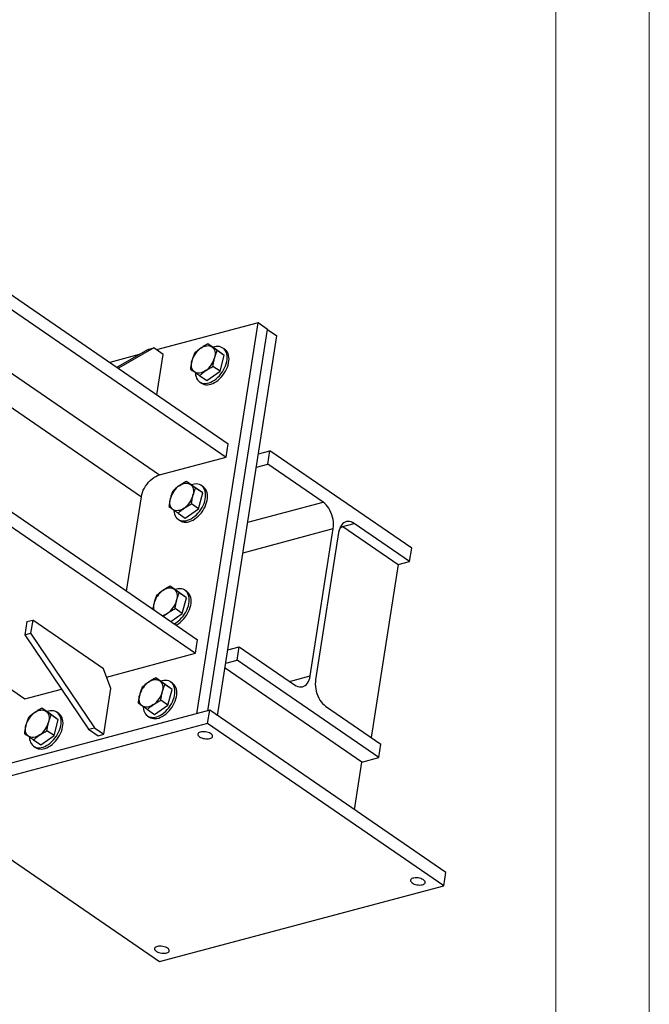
# Model space of a CAD drawing. Header units: millimetres. Extents: x 0 to 841, y 0 to 594.
# Tile 70 of 95: x 807 to 841, y 215 to 268. Entities that reach past the tile are written whole.
import ezdxf

# ---------------------------------------------------------------- set-up
doc = ezdxf.new("R2010")
doc.units = ezdxf.units.MM
doc.layers.add('TRAIT-FORT', color=4, linetype='Continuous', lineweight=25)

msp = doc.modelspace()

# ---------------------------------------------------------------- linework, layer by layer
at = {"color": 7, "linetype": 'Continuous', "lineweight": 18}
for p, q in [((841, 594), (841, 0)), ((836, 589), (836, 5))]:
    msp.add_line(p, q, dxfattribs=at)
at = {"layer": 'TRAIT-FORT', "color": 4, "linetype": 'Continuous', "lineweight": 25}
for p, q in [((737.959, 300.189), (818.441, 244.873)), ((737.846, 299.47), (818.329, 244.154)), ((737.365, 296.391), (814.755, 243.2)), ((736.315, 289.681), (816.798, 234.364)), ((736.203, 288.961), (816.685, 233.645)), ((730.055, 284.461), (807.541, 231.205)), ((799.301, 251.987), (813.784, 242.033)), ((820.038, 251.351), (814.602, 249.9)), ((816.763, 230.408), (820.038, 251.351)), ((820.545, 251.003), (820.038, 251.351)), ((817.348, 230.564), (820.545, 251.003)), ((817.868, 230.301), (821.051, 250.655)), ((820.545, 251.003), (821.051, 250.655)), ((817.732, 249.959), (817.351, 250.221)), ((813.665, 249.65), (812.099, 249.232)), ((814.143, 249.925), (812.48, 248.97)), ((814.448, 250.006), (812.555, 248.919)), ((814.143, 249.925), (814.448, 250.006)), ((814.954, 249.658), (814.448, 250.006)), ((814.617, 247.501), (814.954, 249.658)), ((818.225, 249.607), (817.732, 249.959)), ((818.225, 249.607), (817.844, 249.869)), ((818.003, 248.758), (818.225, 249.607)), ((818.254, 249.934), (818.152, 250.004)), ((816.905, 248.524), (817.286, 248.262)), ((817.286, 248.262), (818.003, 248.758)), ((818.003, 248.758), (817.622, 249.02)), ((816.906, 248.19), (817.007, 248.121)), ((818.329, 244.154), (818.441, 244.873)), ((820.063, 244.34), (820.673, 244.502)), ((820.56, 243.783), (820.673, 244.502)), ((828.268, 239.282), (820.673, 244.502)), ((814.755, 243.2), (818.329, 244.154)), ((819.951, 243.62), (820.56, 243.783)), ((823.529, 241.743), (820.56, 243.783)), ((816.579, 242.591), (816.198, 242.853)), ((817.073, 242.239), (816.579, 242.591)), ((817.073, 242.239), (816.692, 242.501)), ((816.85, 241.39), (817.073, 242.239)), ((817.101, 242.566), (817, 242.635)), ((812.993, 236.979), (813.784, 242.033)), ((819.489, 240.665), (823.529, 241.743)), ((815.753, 241.156), (816.134, 240.894)), ((816.134, 240.894), (816.85, 241.39)), ((816.85, 241.39), (816.469, 241.652)), ((815.754, 240.822), (815.855, 240.753)), ((824.438, 240.403), (825.187, 240.603)), ((828.155, 238.563), (825.187, 240.603)), ((819.234, 239.037), (824.064, 240.326)), ((822.829, 232.431), (824.064, 240.326)), ((824.355, 240.126), (823.121, 232.231)), ((824.414, 240.347), (824.577, 240.441)), ((824.438, 240.403), (824.577, 240.441)), ((824.577, 240.441), (827.546, 238.4)), ((828.155, 238.563), (828.268, 239.282)), ((827.546, 238.4), (828.155, 238.563)), ((827.546, 238.4), (826.097, 229.136)), ((815.701, 236.977), (815.32, 237.239)), ((816.195, 236.625), (815.701, 236.977)), ((816.223, 236.952), (816.122, 237.021)), ((816.195, 236.625), (815.814, 236.887)), ((815.972, 235.776), (816.195, 236.625)), ((815.972, 235.776), (815.591, 236.038)), ((807.657, 235.342), (807.547, 234.64)), ((807.657, 235.342), (807.962, 235.423)), ((807.962, 235.423), (807.852, 234.722)), ((811.759, 232.814), (807.962, 235.423)), ((815.36, 235.352), (815.972, 235.776)), ((807.547, 234.64), (807.852, 234.722)), ((807.547, 234.64), (810.961, 229.574)), ((807.852, 234.722), (811.265, 229.656)), ((816.685, 233.645), (816.798, 234.364)), ((818.42, 233.831), (819.03, 233.994)), ((818.917, 233.275), (819.03, 233.994)), ((819.03, 233.994), (821.998, 231.954)), ((811.925, 232.375), (816.685, 233.645)), ((818.307, 233.112), (818.917, 233.275)), ((826.512, 228.055), (818.917, 233.275)), ((812.156, 231.764), (811.759, 232.814)), ((825.597, 227.811), (818.266, 232.849)), ((814.933, 232.065), (814.552, 232.327)), ((821.73, 232.138), (822.829, 232.431)), ((807.541, 231.205), (809.509, 231.73)), ((811.772, 229.308), (812.156, 231.764)), ((815.427, 231.713), (814.933, 232.065)), ((815.427, 231.713), (815.046, 231.975)), ((815.204, 230.864), (815.427, 231.713)), ((815.455, 232.04), (815.354, 232.109)), ((815.204, 230.864), (814.823, 231.126)), ((817.446, 230.59), (802.206, 226.523)), ((808.837, 230.438), (808.456, 230.7)), ((814.107, 230.63), (814.488, 230.368)), ((814.488, 230.368), (815.204, 230.864)), ((817.336, 229.889), (817.446, 230.59)), ((830.104, 221.891), (817.446, 230.59)), ((823.656, 230.814), (826.624, 228.774)), ((809.331, 230.086), (808.837, 230.438)), ((809.331, 230.086), (808.95, 230.348)), ((809.108, 229.237), (809.331, 230.086)), ((809.359, 230.413), (809.258, 230.482)), ((814.108, 230.296), (814.209, 230.227)), ((817.336, 229.889), (802.096, 225.821)), ((810.961, 229.574), (811.265, 229.656)), ((810.961, 229.574), (811.467, 229.226)), ((811.265, 229.656), (811.772, 229.308)), ((829.994, 221.189), (817.336, 229.889)), ((808.011, 229.003), (808.392, 228.741)), ((808.392, 228.741), (809.108, 229.237)), ((809.108, 229.237), (808.727, 229.499)), ((811.467, 229.226), (811.772, 229.308)), ((808.012, 228.669), (808.113, 228.6)), ((826.512, 228.055), (826.624, 228.774)), ((825.597, 227.811), (826.512, 228.055)), ((825.199, 225.262), (825.597, 227.811)), ((802.096, 225.821), (814.754, 217.121)), ((829.994, 221.189), (830.104, 221.891)), ((814.754, 217.121), (829.994, 221.189))]:
    msp.add_line(p, q, dxfattribs=at)
at = {"layer": 'TRAIT-FORT', "color": 4, "linetype": 'Continuous', "lineweight": 25, "flags": 128}
for points in [[(816.963, 249.993), (817.046, 250.044), (817.129, 250.084), (817.211, 250.112), (817.292, 250.128), (817.369, 250.131), (817.442, 250.121), (817.509, 250.099), (817.568, 250.065)], [(816.678, 248.679), (816.679, 248.652), (816.69, 248.554), (816.713, 248.463), (816.746, 248.38), (816.789, 248.307), (816.842, 248.244), (816.904, 248.192), (816.974, 248.152), (817.051, 248.124), (817.134, 248.109), (817.223, 248.107), (817.315, 248.118), (817.411, 248.141), (817.508, 248.177), (817.605, 248.225), (817.701, 248.285), (817.795, 248.354), (817.885, 248.434), (817.971, 248.522), (818.051, 248.618), (818.125, 248.72), (818.19, 248.827), (818.247, 248.937), (818.295, 249.05), (818.332, 249.163), (818.359, 249.275), (818.376, 249.385), (818.381, 249.491), (818.375, 249.592), (818.358, 249.687), (818.33, 249.773), (818.292, 249.852), (818.244, 249.92), (818.187, 249.977), (818.121, 250.023), (818.047, 250.057), (817.967, 250.079), (817.881, 250.087), (817.79, 250.083), (817.696, 250.066), (817.613, 250.041)], [(817.007, 248.121), (817.075, 248.083), (817.152, 248.055), (817.235, 248.04), (817.324, 248.038), (817.417, 248.048), (817.512, 248.072), (817.609, 248.108), (817.706, 248.156), (817.802, 248.215), (817.896, 248.285), (817.987, 248.364), (818.073, 248.453), (818.153, 248.548), (818.226, 248.65), (818.291, 248.757), (818.348, 248.868), (818.396, 248.98), (818.434, 249.093), (818.461, 249.205), (818.477, 249.315), (818.482, 249.421), (818.476, 249.522), (818.459, 249.617), (818.432, 249.704), (818.394, 249.782), (818.346, 249.85), (818.288, 249.908), (818.254, 249.934)], [(817.568, 250.065), (817.62, 250.019), (817.663, 249.963), (817.696, 249.897), (817.719, 249.822), (817.732, 249.74), (817.733, 249.652), (817.724, 249.56), (817.704, 249.465)], [(816.629, 248.721), (816.578, 248.766), (816.535, 248.822), (816.502, 248.889), (816.479, 248.963), (816.466, 249.045), (816.465, 249.133), (816.474, 249.226), (816.494, 249.321)], [(817.234, 248.792), (817.152, 248.741), (817.069, 248.702), (816.987, 248.674), (816.906, 248.658), (816.829, 248.655), (816.756, 248.664), (816.689, 248.686), (816.629, 248.721)], [(813.784, 242.033), (813.808, 242.149), (813.843, 242.266), (813.89, 242.383), (813.947, 242.498), (814.014, 242.61), (814.089, 242.716), (814.172, 242.816), (814.261, 242.907), (814.355, 242.989), (814.453, 243.06), (814.554, 243.12), (814.655, 243.166), (814.755, 243.2)], [(815.526, 241.311), (815.527, 241.284), (815.538, 241.186), (815.56, 241.095), (815.593, 241.012), (815.637, 240.939), (815.689, 240.876), (815.751, 240.824), (815.821, 240.784), (815.898, 240.756), (815.982, 240.741), (816.07, 240.739), (816.163, 240.75), (816.258, 240.773), (816.355, 240.809), (816.452, 240.857), (816.549, 240.916), (816.643, 240.986), (816.733, 241.066), (816.819, 241.154), (816.899, 241.25), (816.972, 241.352), (817.038, 241.459), (817.095, 241.569), (817.142, 241.681), (817.18, 241.794), (817.207, 241.907), (817.223, 242.017), (817.229, 242.123), (817.223, 242.224), (817.206, 242.318), (817.178, 242.405), (817.14, 242.483), (817.092, 242.552), (817.035, 242.609), (816.969, 242.655), (816.895, 242.689), (816.814, 242.71), (816.728, 242.719), (816.638, 242.715), (816.543, 242.698), (816.461, 242.673)], [(815.811, 242.625), (815.893, 242.676), (815.976, 242.716), (816.059, 242.744), (816.139, 242.759), (816.217, 242.763), (816.289, 242.753), (816.356, 242.731), (816.416, 242.697)], [(815.855, 240.753), (815.922, 240.714), (816, 240.687), (816.083, 240.672), (816.172, 240.669), (816.264, 240.68), (816.36, 240.704), (816.457, 240.74), (816.554, 240.787), (816.65, 240.847), (816.744, 240.917), (816.834, 240.996), (816.92, 241.084), (817, 241.18), (817.074, 241.282), (817.139, 241.389), (817.196, 241.499), (817.244, 241.612), (817.281, 241.725), (817.308, 241.837), (817.325, 241.947), (817.33, 242.053), (817.324, 242.154), (817.307, 242.249), (817.279, 242.336), (817.241, 242.414), (817.193, 242.482), (817.136, 242.539), (817.101, 242.566)], [(816.416, 242.697), (816.468, 242.651), (816.511, 242.595), (816.544, 242.529), (816.567, 242.454), (816.579, 242.372), (816.581, 242.284), (816.571, 242.192), (816.551, 242.096)], [(815.477, 241.352), (815.425, 241.398), (815.382, 241.454), (815.349, 241.52), (815.326, 241.595), (815.314, 241.677), (815.312, 241.765), (815.322, 241.858), (815.342, 241.953)], [(824.064, 240.326), (824.077, 240.443), (824.08, 240.566), (824.072, 240.692), (824.055, 240.82), (824.027, 240.947), (823.99, 241.072), (823.945, 241.193), (823.891, 241.308), (823.829, 241.416), (823.761, 241.515), (823.688, 241.603), (823.61, 241.679), (823.529, 241.743)], [(816.082, 241.424), (816, 241.373), (815.917, 241.333), (815.834, 241.305), (815.754, 241.29), (815.676, 241.287), (815.604, 241.296), (815.537, 241.318), (815.477, 241.352)], [(825.187, 240.603), (825.103, 240.653), (825.019, 240.688), (824.935, 240.708), (824.852, 240.713), (824.772, 240.702), (824.696, 240.677), (824.625, 240.636), (824.56, 240.581), (824.502, 240.512), (824.452, 240.431), (824.411, 240.339), (824.378, 240.236), (824.355, 240.126)], [(814.933, 237.011), (815.015, 237.062), (815.098, 237.102), (815.181, 237.13), (815.261, 237.146), (815.339, 237.149), (815.411, 237.139), (815.478, 237.117), (815.538, 237.083)], [(815.538, 237.083), (815.59, 237.037), (815.633, 236.981), (815.666, 236.915), (815.689, 236.84), (815.701, 236.758), (815.703, 236.67), (815.693, 236.578), (815.673, 236.482)], [(815.543, 235.227), (815.574, 235.243), (815.671, 235.303), (815.765, 235.372), (815.855, 235.452), (815.941, 235.54), (816.021, 235.636), (816.094, 235.738), (816.16, 235.845), (816.217, 235.955), (816.264, 236.068), (816.302, 236.181), (816.329, 236.293), (816.345, 236.403), (816.351, 236.509), (816.345, 236.61), (816.328, 236.704), (816.3, 236.791), (816.262, 236.869), (816.214, 236.938), (816.157, 236.995), (816.091, 237.041), (816.017, 237.075), (815.936, 237.097), (815.85, 237.105), (815.76, 237.101), (815.665, 237.084), (815.583, 237.059)], [(815.645, 235.157), (815.676, 235.174), (815.772, 235.233), (815.866, 235.303), (815.956, 235.382), (816.042, 235.471), (816.122, 235.566), (816.196, 235.668), (816.261, 235.775), (816.318, 235.885), (816.366, 235.998), (816.403, 236.111), (816.43, 236.223), (816.447, 236.333), (816.452, 236.439), (816.446, 236.54), (816.429, 236.635), (816.401, 236.722), (816.363, 236.8), (816.315, 236.868), (816.258, 236.926), (816.223, 236.952)], [(813.879, 230.785), (813.881, 230.758), (813.892, 230.66), (813.914, 230.569), (813.947, 230.486), (813.99, 230.413), (814.043, 230.35), (814.105, 230.298), (814.175, 230.258), (814.252, 230.23), (814.336, 230.215), (814.424, 230.213), (814.517, 230.224), (814.612, 230.247), (814.709, 230.283), (814.806, 230.331), (814.902, 230.39), (814.996, 230.46), (815.087, 230.54), (815.173, 230.628), (815.253, 230.724), (815.326, 230.826), (815.392, 230.933), (815.449, 231.043), (815.496, 231.155), (815.534, 231.268), (815.561, 231.381), (815.577, 231.491), (815.582, 231.597), (815.577, 231.698), (815.56, 231.792), (815.532, 231.879), (815.494, 231.957), (815.446, 232.026), (815.388, 232.083), (815.322, 232.129), (815.249, 232.163), (815.168, 232.184), (815.082, 232.193), (814.991, 232.189), (814.897, 232.172), (814.814, 232.147)], [(814.165, 232.099), (814.247, 232.15), (814.33, 232.19), (814.413, 232.218), (814.493, 232.233), (814.571, 232.237), (814.643, 232.227), (814.71, 232.205), (814.77, 232.171)], [(814.77, 232.171), (814.822, 232.125), (814.864, 232.069), (814.898, 232.003), (814.921, 231.928), (814.933, 231.846), (814.935, 231.758), (814.925, 231.666), (814.905, 231.57)], [(821.998, 231.954), (822.081, 231.904), (822.166, 231.869), (822.25, 231.849), (822.332, 231.844), (822.412, 231.855), (822.488, 231.88), (822.559, 231.921), (822.624, 231.976), (822.682, 232.045), (822.732, 232.126), (822.774, 232.218), (822.807, 232.321), (822.829, 232.431)], [(823.121, 232.231), (823.108, 232.114), (823.105, 231.991), (823.112, 231.865), (823.13, 231.737), (823.157, 231.61), (823.194, 231.485), (823.24, 231.364), (823.294, 231.249), (823.355, 231.141), (823.423, 231.042), (823.497, 230.954), (823.575, 230.878), (823.656, 230.814)], [(814.209, 230.227), (814.276, 230.188), (814.353, 230.161), (814.437, 230.146), (814.525, 230.143), (814.618, 230.154), (814.713, 230.178), (814.81, 230.214), (814.908, 230.261), (815.004, 230.321), (815.098, 230.391), (815.188, 230.47), (815.274, 230.558), (815.354, 230.654), (815.427, 230.756), (815.493, 230.863), (815.55, 230.973), (815.597, 231.086), (815.635, 231.199), (815.662, 231.311), (815.678, 231.421), (815.684, 231.527), (815.678, 231.628), (815.661, 231.723), (815.633, 231.81), (815.595, 231.888), (815.547, 231.956), (815.49, 232.013), (815.455, 232.04)], [(813.831, 230.826), (813.779, 230.872), (813.736, 230.928), (813.703, 230.994), (813.68, 231.069), (813.668, 231.151), (813.666, 231.239), (813.675, 231.332), (813.695, 231.427)], [(808.069, 230.472), (808.151, 230.523), (808.234, 230.563), (808.317, 230.591), (808.397, 230.606), (808.475, 230.61), (808.547, 230.6), (808.614, 230.578), (808.674, 230.544)], [(814.436, 230.898), (814.354, 230.847), (814.271, 230.807), (814.188, 230.779), (814.108, 230.764), (814.03, 230.761), (813.958, 230.77), (813.891, 230.792), (813.831, 230.826)], [(807.783, 229.158), (807.785, 229.131), (807.796, 229.033), (807.818, 228.942), (807.851, 228.859), (807.895, 228.786), (807.947, 228.723), (808.009, 228.671), (808.079, 228.631), (808.156, 228.603), (808.24, 228.588), (808.328, 228.586), (808.421, 228.597), (808.516, 228.62), (808.613, 228.656), (808.71, 228.704), (808.807, 228.763), (808.901, 228.833), (808.991, 228.913), (809.077, 229.001), (809.157, 229.097), (809.23, 229.199), (809.296, 229.306), (809.353, 229.416), (809.4, 229.528), (809.438, 229.641), (809.465, 229.754), (809.481, 229.864), (809.486, 229.97), (809.481, 230.071), (809.464, 230.165), (809.436, 230.252), (809.398, 230.33), (809.35, 230.399), (809.292, 230.456), (809.226, 230.502), (809.153, 230.536), (809.072, 230.557), (808.986, 230.566), (808.895, 230.562), (808.801, 230.545), (808.719, 230.52)], [(808.113, 228.6), (808.18, 228.561), (808.258, 228.534), (808.341, 228.519), (808.43, 228.516), (808.522, 228.527), (808.617, 228.551), (808.714, 228.587), (808.812, 228.634), (808.908, 228.694), (809.002, 228.764), (809.092, 228.843), (809.178, 228.931), (809.258, 229.027), (809.332, 229.129), (809.397, 229.236), (809.454, 229.346), (809.502, 229.459), (809.539, 229.572), (809.566, 229.684), (809.582, 229.794), (809.588, 229.9), (809.582, 230.001), (809.565, 230.096), (809.537, 230.183), (809.499, 230.261), (809.451, 230.329), (809.394, 230.386), (809.359, 230.413)], [(808.674, 230.544), (808.726, 230.498), (808.769, 230.442), (808.802, 230.376), (808.825, 230.301), (808.837, 230.219), (808.839, 230.131), (808.829, 230.039), (808.809, 229.943)], [(807.735, 229.199), (807.683, 229.245), (807.64, 229.301), (807.607, 229.367), (807.584, 229.442), (807.572, 229.524), (807.57, 229.612), (807.58, 229.705), (807.6, 229.8)], [(808.34, 229.271), (808.258, 229.22), (808.175, 229.18), (808.092, 229.152), (808.012, 229.137), (807.934, 229.134), (807.862, 229.143), (807.795, 229.165), (807.735, 229.199)], [(816.902, 229.169), (816.956, 229.138), (817.018, 229.11), (817.088, 229.088), (817.161, 229.071), (817.237, 229.061), (817.311, 229.058), (817.381, 229.062), (817.446, 229.073), (817.501, 229.09), (817.546, 229.113), (817.579, 229.14), (817.598, 229.172), (817.603, 229.207), (817.594, 229.243), (817.571, 229.279), (817.535, 229.315), (817.487, 229.348), (817.428, 229.377), (817.362, 229.402), (817.29, 229.422), (817.215, 229.435), (817.14, 229.442), (817.068, 229.441), (817, 229.434), (816.94, 229.42), (816.889, 229.4), (816.85, 229.375), (816.824, 229.345), (816.812, 229.312), (816.814, 229.276), (816.83, 229.24), (816.86, 229.203), (816.902, 229.169)], [(828.294, 221.339), (828.348, 221.308), (828.41, 221.28), (828.48, 221.258), (828.553, 221.242), (828.629, 221.232), (828.703, 221.229), (828.773, 221.232), (828.838, 221.243), (828.893, 221.26), (828.938, 221.283), (828.971, 221.311), (828.99, 221.342), (828.995, 221.377), (828.986, 221.413), (828.963, 221.45), (828.927, 221.485), (828.879, 221.518), (828.82, 221.548), (828.754, 221.573), (828.682, 221.592), (828.607, 221.605), (828.532, 221.612), (828.46, 221.612), (828.392, 221.604), (828.332, 221.59), (828.281, 221.57), (828.242, 221.545), (828.216, 221.515), (828.204, 221.482), (828.206, 221.446), (828.222, 221.41), (828.252, 221.374), (828.294, 221.339)], [(815.188, 217.841), (815.135, 217.873), (815.072, 217.9), (815.003, 217.922), (814.929, 217.939), (814.854, 217.949), (814.78, 217.952), (814.709, 217.948), (814.645, 217.938), (814.589, 217.92), (814.544, 217.898), (814.512, 217.87), (814.492, 217.838), (814.487, 217.803), (814.496, 217.767), (814.52, 217.731), (814.556, 217.695), (814.604, 217.662), (814.662, 217.633), (814.728, 217.608), (814.8, 217.588), (814.875, 217.575), (814.95, 217.568), (815.023, 217.569), (815.091, 217.576), (815.151, 217.59), (815.201, 217.61), (815.24, 217.635), (815.266, 217.665), (815.279, 217.699), (815.277, 217.734), (815.26, 217.771), (815.231, 217.807), (815.188, 217.841)]]:
    msp.add_lwpolyline(points, dxfattribs=at)
at = {"layer": 'TRAIT-FORT', "color": 4, "linetype": 'Continuous', "lineweight": 25}
for centre, radius, start, end in [((817.672, 248.998), 1.221, 125.4617, 164.686), ((816.526, 249.787), 1.221, 305.4617, 344.686), ((816.52, 241.63), 1.221, 125.4617, 164.686), ((815.373, 242.419), 1.221, 305.4617, 344.686), ((815.642, 236.016), 1.221, 125.4617, 164.686), ((814.495, 236.805), 1.221, 305.4617, 344.686), ((815.183, 236.129), 0.75, 163.7301, 191.5496), ((814.764, 236.416), 0.749, 279.5096, 306.0046), ((814.874, 231.104), 1.221, 125.4617, 164.686), ((813.727, 231.893), 1.221, 305.4617, 344.686), ((808.778, 229.477), 1.221, 125.4617, 164.686), ((807.631, 230.266), 1.221, 305.4617, 344.686)]:
    msp.add_arc(centre, radius, start, end, dxfattribs=at)
for points, knots in [([(817.351, 250.221), (817.283, 250.186), (817.148, 250.115), (817.025, 250.034), (816.963, 249.993)], [0, 0, 0, 0, 0.4981128, 1, 1, 1, 1]), ([(817.568, 250.065), (817.529, 250.094), (817.449, 250.151), (817.383, 250.198), (817.351, 250.221)], [0, 0, 0, 0, 0.497781, 1, 1, 1, 1]), ([(816.635, 249.725), (816.608, 249.661), (816.554, 249.532), (816.514, 249.392), (816.494, 249.321)], [0, 0, 0, 0, 0.4981128, 1, 1, 1, 1]), ([(816.963, 249.993), (816.905, 249.951), (816.788, 249.866), (816.686, 249.772), (816.635, 249.725)], [0, 0, 0, 0, 0.4977806, 1, 1, 1, 1]), ([(817.844, 249.869), (817.795, 249.903), (817.697, 249.973), (817.611, 250.034), (817.568, 250.065)], [0, 0, 0, 0, 0.498113, 1, 1, 1, 1]), ([(817.704, 249.465), (817.724, 249.534), (817.764, 249.675), (817.817, 249.804), (817.844, 249.869)], [0, 0, 0, 0, 0.497781, 1, 1, 1, 1]), ([(816.494, 249.321), (816.477, 249.249), (816.442, 249.105), (816.422, 248.953), (816.412, 248.877)], [0, 0, 0, 0, 0.4977806, 1, 1, 1, 1]), ([(817.622, 249.02), (817.632, 249.096), (817.652, 249.248), (817.686, 249.392), (817.704, 249.465)], [0, 0, 0, 0, 0.498113, 1, 1, 1, 1]), ([(816.412, 248.877), (816.444, 248.853), (816.509, 248.806), (816.589, 248.749), (816.629, 248.721)], [0, 0, 0, 0, 0.498113, 1, 1, 1, 1]), ([(816.629, 248.721), (816.672, 248.69), (816.758, 248.629), (816.856, 248.559), (816.905, 248.524)], [0, 0, 0, 0, 0.497781, 1, 1, 1, 1]), ([(816.905, 248.524), (816.956, 248.571), (817.058, 248.664), (817.175, 248.749), (817.234, 248.792)], [0, 0, 0, 0, 0.498113, 1, 1, 1, 1]), ([(817.234, 248.792), (817.296, 248.833), (817.419, 248.914), (817.554, 248.985), (817.622, 249.02)], [0, 0, 0, 0, 0.497781, 1, 1, 1, 1]), ([(816.198, 242.853), (816.131, 242.818), (815.996, 242.747), (815.873, 242.666), (815.811, 242.625)], [0, 0, 0, 0, 0.4981128, 1, 1, 1, 1]), ([(816.416, 242.697), (816.376, 242.725), (816.296, 242.782), (816.231, 242.829), (816.198, 242.853)], [0, 0, 0, 0, 0.497781, 1, 1, 1, 1]), ([(815.482, 242.357), (815.456, 242.293), (815.402, 242.164), (815.362, 242.023), (815.342, 241.953)], [0, 0, 0, 0, 0.4981128, 1, 1, 1, 1]), ([(815.811, 242.625), (815.753, 242.583), (815.635, 242.498), (815.533, 242.404), (815.482, 242.357)], [0, 0, 0, 0, 0.4977806, 1, 1, 1, 1]), ([(816.692, 242.501), (816.643, 242.535), (816.545, 242.605), (816.459, 242.666), (816.416, 242.697)], [0, 0, 0, 0, 0.498113, 1, 1, 1, 1]), ([(816.551, 242.096), (816.571, 242.166), (816.612, 242.307), (816.665, 242.436), (816.692, 242.501)], [0, 0, 0, 0, 0.497781, 1, 1, 1, 1]), ([(815.342, 241.953), (815.325, 241.881), (815.29, 241.737), (815.27, 241.585), (815.26, 241.508)], [0, 0, 0, 0, 0.4977806, 1, 1, 1, 1]), ([(816.469, 241.652), (816.479, 241.728), (816.5, 241.88), (816.534, 242.024), (816.551, 242.096)], [0, 0, 0, 0, 0.498113, 1, 1, 1, 1]), ([(815.26, 241.508), (815.292, 241.485), (815.357, 241.438), (815.437, 241.381), (815.477, 241.352)], [0, 0, 0, 0, 0.498113, 1, 1, 1, 1]), ([(815.477, 241.352), (815.52, 241.322), (815.605, 241.261), (815.704, 241.191), (815.753, 241.156)], [0, 0, 0, 0, 0.497781, 1, 1, 1, 1]), ([(815.753, 241.156), (815.804, 241.203), (815.906, 241.296), (816.023, 241.381), (816.082, 241.424)], [0, 0, 0, 0, 0.498113, 1, 1, 1, 1]), ([(816.082, 241.424), (816.143, 241.464), (816.266, 241.546), (816.401, 241.616), (816.469, 241.652)], [0, 0, 0, 0, 0.497781, 1, 1, 1, 1]), ([(814.933, 237.011), (814.875, 236.969), (814.758, 236.884), (814.655, 236.79), (814.604, 236.743)], [0, 0, 0, 0, 0.4977806, 1, 1, 1, 1]), ([(815.32, 237.239), (815.253, 237.204), (815.118, 237.133), (814.995, 237.052), (814.933, 237.011)], [0, 0, 0, 0, 0.4981128, 1, 1, 1, 1]), ([(815.538, 237.083), (815.498, 237.111), (815.418, 237.169), (815.353, 237.216), (815.32, 237.239)], [0, 0, 0, 0, 0.497781, 1, 1, 1, 1]), ([(815.814, 236.887), (815.765, 236.921), (815.667, 236.991), (815.581, 237.052), (815.538, 237.083)], [0, 0, 0, 0, 0.498113, 1, 1, 1, 1]), ([(814.604, 236.743), (814.578, 236.679), (814.524, 236.55), (814.484, 236.409), (814.464, 236.339)], [0, 0, 0, 0, 0.4981128, 1, 1, 1, 1]), ([(815.591, 236.038), (815.601, 236.114), (815.622, 236.266), (815.656, 236.41), (815.673, 236.482)], [0, 0, 0, 0, 0.498113, 1, 1, 1, 1]), ([(815.673, 236.482), (815.693, 236.552), (815.734, 236.693), (815.787, 236.822), (815.814, 236.887)], [0, 0, 0, 0, 0.497781, 1, 1, 1, 1]), ([(814.464, 236.339), (814.446, 236.267), (814.42, 236.161), (814.404, 236.049), (814.399, 236.013)], [0, 0, 0, 0, 0.674103, 1, 1, 1, 1]), ([(815.204, 235.81), (815.265, 235.851), (815.388, 235.932), (815.523, 236.003), (815.591, 236.038)], [0, 0, 0, 0, 0.497781, 1, 1, 1, 1]), ([(814.967, 235.623), (814.988, 235.642), (815.061, 235.708), (815.145, 235.768), (815.204, 235.81)], [0, 0, 0, 0, 0.290955, 1, 1, 1, 1]), ([(814.552, 232.327), (814.485, 232.292), (814.35, 232.221), (814.227, 232.14), (814.165, 232.099)], [0, 0, 0, 0, 0.4981128, 1, 1, 1, 1]), ([(814.77, 232.171), (814.73, 232.199), (814.65, 232.256), (814.585, 232.303), (814.552, 232.327)], [0, 0, 0, 0, 0.497781, 1, 1, 1, 1]), ([(815.046, 231.975), (814.997, 232.009), (814.899, 232.079), (814.813, 232.14), (814.77, 232.171)], [0, 0, 0, 0, 0.498113, 1, 1, 1, 1]), ([(813.836, 231.831), (813.809, 231.767), (813.756, 231.638), (813.716, 231.497), (813.695, 231.427)], [0, 0, 0, 0, 0.4981128, 1, 1, 1, 1]), ([(814.165, 232.099), (814.107, 232.057), (813.989, 231.971), (813.887, 231.878), (813.836, 231.831)], [0, 0, 0, 0, 0.4977806, 1, 1, 1, 1]), ([(814.905, 231.57), (814.925, 231.64), (814.966, 231.781), (815.019, 231.91), (815.046, 231.975)], [0, 0, 0, 0, 0.497781, 1, 1, 1, 1]), ([(813.695, 231.427), (813.678, 231.355), (813.644, 231.211), (813.624, 231.059), (813.613, 230.982)], [0, 0, 0, 0, 0.4977806, 1, 1, 1, 1]), ([(814.436, 230.898), (814.497, 230.938), (814.62, 231.02), (814.755, 231.09), (814.823, 231.126)], [0, 0, 0, 0, 0.497781, 1, 1, 1, 1]), ([(814.823, 231.126), (814.833, 231.202), (814.854, 231.353), (814.888, 231.498), (814.905, 231.57)], [0, 0, 0, 0, 0.498113, 1, 1, 1, 1]), ([(808.456, 230.7), (808.389, 230.665), (808.254, 230.594), (808.131, 230.513), (808.069, 230.472)], [0, 0, 0, 0, 0.4981128, 1, 1, 1, 1]), ([(808.674, 230.544), (808.634, 230.572), (808.554, 230.629), (808.489, 230.676), (808.456, 230.7)], [0, 0, 0, 0, 0.497781, 1, 1, 1, 1]), ([(813.613, 230.982), (813.646, 230.959), (813.711, 230.912), (813.791, 230.855), (813.831, 230.826)], [0, 0, 0, 0, 0.498113, 1, 1, 1, 1]), ([(813.831, 230.826), (813.874, 230.796), (813.959, 230.735), (814.058, 230.665), (814.107, 230.63)], [0, 0, 0, 0, 0.497781, 1, 1, 1, 1]), ([(814.107, 230.63), (814.158, 230.677), (814.26, 230.77), (814.377, 230.855), (814.436, 230.898)], [0, 0, 0, 0, 0.498113, 1, 1, 1, 1]), ([(807.74, 230.204), (807.713, 230.14), (807.66, 230.011), (807.62, 229.87), (807.6, 229.8)], [0, 0, 0, 0, 0.4981128, 1, 1, 1, 1]), ([(808.069, 230.472), (808.011, 230.43), (807.893, 230.344), (807.791, 230.251), (807.74, 230.204)], [0, 0, 0, 0, 0.4977806, 1, 1, 1, 1]), ([(808.95, 230.348), (808.901, 230.382), (808.803, 230.452), (808.717, 230.513), (808.674, 230.544)], [0, 0, 0, 0, 0.498113, 1, 1, 1, 1]), ([(808.809, 229.943), (808.829, 230.013), (808.87, 230.154), (808.923, 230.283), (808.95, 230.348)], [0, 0, 0, 0, 0.497781, 1, 1, 1, 1]), ([(807.6, 229.8), (807.582, 229.728), (807.548, 229.584), (807.528, 229.432), (807.517, 229.355)], [0, 0, 0, 0, 0.4977806, 1, 1, 1, 1]), ([(808.727, 229.499), (808.737, 229.575), (808.758, 229.726), (808.792, 229.871), (808.809, 229.943)], [0, 0, 0, 0, 0.498113, 1, 1, 1, 1]), ([(807.517, 229.355), (807.55, 229.332), (807.615, 229.285), (807.695, 229.228), (807.735, 229.199)], [0, 0, 0, 0, 0.498113, 1, 1, 1, 1]), ([(807.735, 229.199), (807.778, 229.169), (807.863, 229.108), (807.962, 229.038), (808.011, 229.003)], [0, 0, 0, 0, 0.497781, 1, 1, 1, 1]), ([(808.011, 229.003), (808.062, 229.05), (808.164, 229.143), (808.281, 229.228), (808.34, 229.271)], [0, 0, 0, 0, 0.498113, 1, 1, 1, 1]), ([(808.34, 229.271), (808.401, 229.311), (808.524, 229.393), (808.659, 229.463), (808.727, 229.499)], [0, 0, 0, 0, 0.497781, 1, 1, 1, 1])]:
    msp.add_open_spline(points, degree=3, knots=knots, dxfattribs=at)

doc.saveas('drawing.dxf')
